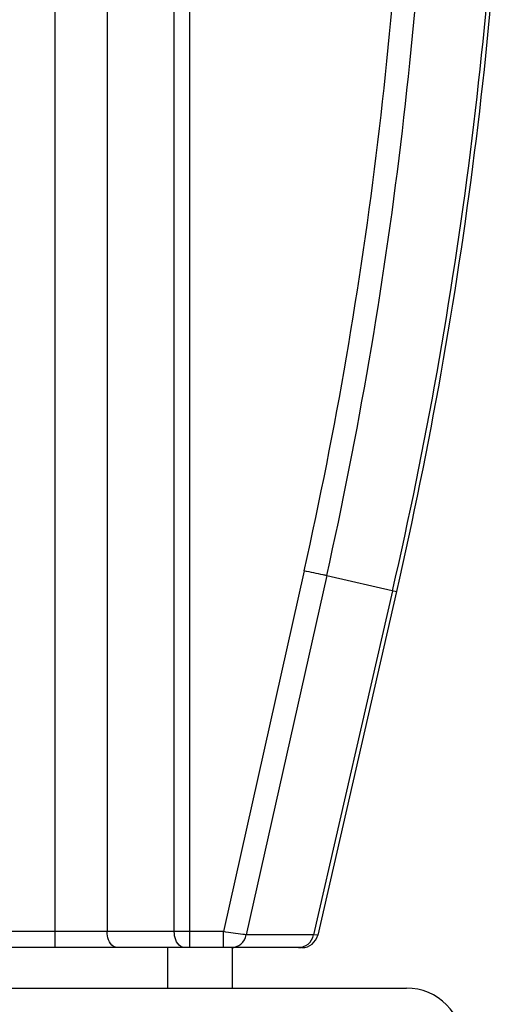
# Model space of a CAD drawing. Header units: millimetres. Extents: x 0 to 4000, y 0 to 3000.
# Tile 108 of 119: x 2907 to 2967, y 1532 to 1653. Entities that reach past the tile are written whole.
import ezdxf

# ---------------------------------------------------------------- set-up
doc = ezdxf.new("R2010")
doc.units = ezdxf.units.MM
doc.header["$LTSCALE"] = 219.99956
doc.layers.get('0').update_dxf_attribs({"linetype": 'CONTINUOUS'})

msp = doc.modelspace()

# ---------------------------------------------------------------- linework, layer by layer
at = {"color": 9, "linetype": 'CONTINUOUS'}
for p, q in [((2910.9, 1538.78), (2910.9, 1691.78)), ((2917.32, 1691.78), (2917.32, 1540.75)), ((2925.62, 1540.75), (2925.62, 1691.78)), ((2927.54, 1538.78), (2927.54, 1691.78)), ((2941.67, 1585.29), (2931.7, 1540.75)), ((2944.44, 1584.71), (2934.51, 1540.36)), ((2944.44, 1584.71), (2953.07, 1582.73)), ((2952.57, 1582.84), (2942.81, 1540.36)), ((2910.9, 1540.75), (2898.72, 1540.75)), ((2925.62, 1540.75), (2917.32, 1540.75)), ((2931.7, 1540.75), (2927.54, 1540.75)), ((2931.7, 1538.78), (2931.7, 1540.75)), ((2942.81, 1540.36), (2934.51, 1540.36)), ((2943.33, 1540.33), (2942.81, 1540.36))]:
    msp.add_line(p, q, dxfattribs=at)
at = {"color": 7, "linetype": 'CONTINUOUS'}
for p, q in [((2953.07, 1582.73), (2943.33, 1540.33)), ((2941.38, 1538.78), (2897.32, 1538.78)), ((2924.77, 1538.78), (2924.77, 1533.78)), ((2932.77, 1538.78), (2932.77, 1533.78)), ((2458.27, 1533.78), (2954.27, 1533.78))]:
    msp.add_line(p, q, dxfattribs=at)
at = {"color": 9, "linetype": 'CONTINUOUS'}
for centre, radius, start, end in [((2415.51, 1702.9), 539.14, 347.4007, 358.819), ((2415.66, 1702.9), 541.83, 347.4002, 358.8235), ((2417.04, 1705.88), 549.48, 347.061, 358.5336)]:
    msp.add_arc(centre, radius, start, end, dxfattribs=at)
at = {"color": 7, "linetype": 'CONTINUOUS'}
for centre, radius, start, end in [((2417.04, 1705.88), 550, 347.061, 358.535), ((2941.38, 1540.78), 2, 270, 347.061), ((2954.27, 1526.78), 7, 0, 90)]:
    msp.add_arc(centre, radius, start, end, dxfattribs=at)
at = {"color": 9, "linetype": 'CONTINUOUS'}
for points, knots in [([(2944.44, 1584.71), (2944.3, 1584.73), (2943.37, 1584.92), (2942.45, 1585.12), (2941.67, 1585.29)], [0, 0, 0, 0, 0.15104, 1, 1, 1, 1]), ([(2917.32, 1540.75), (2916.85, 1540.75), (2914.7, 1540.75), (2912.56, 1540.75), (2910.9, 1540.75)], [0, 0, 0, 0, 0.222222, 1, 1, 1, 1]), ([(2918.61, 1538.78), (2918.44, 1538.78), (2917.6, 1539.07), (2917.33, 1540.09), (2917.32, 1540.75)], [0, 0, 0, 0, 0.203961, 1, 1, 1, 1]), ([(2927.54, 1540.75), (2927.37, 1540.75), (2926.73, 1540.75), (2926.09, 1540.75), (2925.62, 1540.75)], [0, 0, 0, 0, 0.270086, 1, 1, 1, 1]), ([(2926.9, 1538.78), (2926.73, 1538.78), (2925.9, 1539.07), (2925.62, 1540.09), (2925.62, 1540.75)], [0, 0, 0, 0, 0.203961, 1, 1, 1, 1]), ([(2934.51, 1540.36), (2934.37, 1540.37), (2933.43, 1540.49), (2932.49, 1540.63), (2931.7, 1540.75)], [0, 0, 0, 0, 0.151276, 1, 1, 1, 1]), ([(2932.67, 1538.78), (2933.09, 1538.78), (2933.97, 1539.11), (2934.43, 1539.93), (2934.51, 1540.36)], [0, 0, 0, 0, 0.491386, 1, 1, 1, 1]), ([(2940.96, 1538.78), (2941.38, 1538.78), (2942.26, 1539.11), (2942.72, 1539.93), (2942.81, 1540.36)], [0, 0, 0, 0, 0.491386, 1, 1, 1, 1])]:
    msp.add_open_spline(points, degree=3, knots=knots, dxfattribs=at)

doc.saveas('drawing.dxf')
